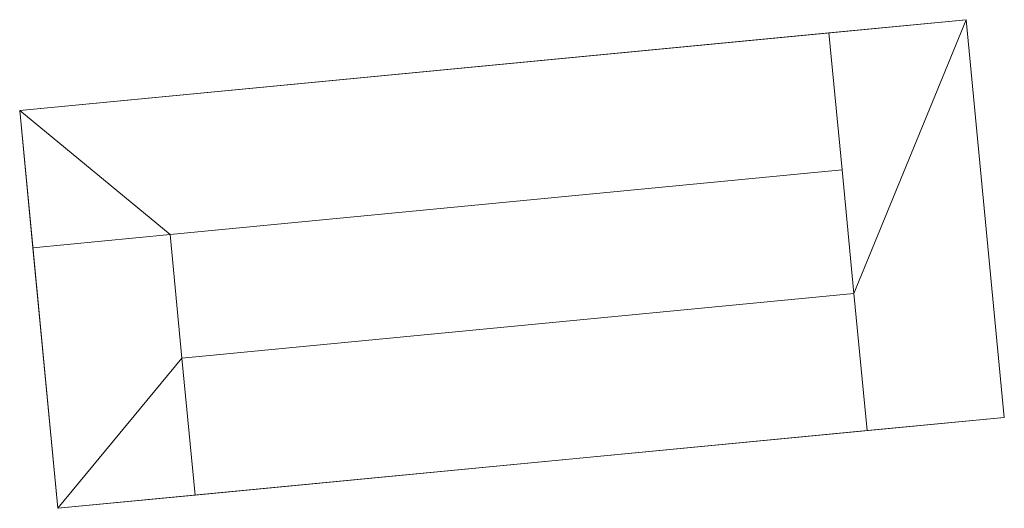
# Model space of a CAD drawing. Header units: millimetres. Extents: x -430348 to -225823, y -86243 to 5084.
# Tile 115 of 256: x -430348 to -428204, y -44388 to -43324. Entities that reach past the tile are written whole.
import ezdxf

# ---------------------------------------------------------------- set-up
doc = ezdxf.new("R2010")
doc.units = ezdxf.units.MM
doc.layers.add('A-ROOF', color=132, linetype='Continuous', lineweight=9)
doc.layers.add('A-WALL', color=113, linetype='Continuous', lineweight=9)

msp = doc.modelspace()

# ---------------------------------------------------------------- meshes
at = {"layer": 'A-ROOF'}
mesh = msp.add_polyface(dxfattribs=at)
corners = [(-428203.8, -44190.4, 59968.9), (-430264.3, -44388.4, 59968.9), (-430347.6, -43522.2, 59968.9), (-428287.1, -43324.1, 59968.9)]
mesh.append_faces([[corners[k] for k in face] for face in [(1, 2, 3, 0)]])
mesh = msp.add_polyface(dxfattribs=at)
corners = [(-430264.3, -44388.4, 60068.9), (-428203.8, -44190.4, 60068.9), (-428287.1, -43324.1, 60068.9), (-430347.6, -43522.2, 60068.9)]
mesh.append_faces([[corners[k] for k in face] for face in [(2, 3, 0, 1)]])
mesh = msp.add_polyface(dxfattribs=at)
corners = [(-430347.6, -43522.2, 60068.9), (-428287.1, -43324.1, 60068.9), (-428287.1, -43324.1, 59968.9), (-430347.6, -43522.2, 59968.9)]
mesh.append_faces([[corners[k] for k in face] for face in [(1, 2, 3, 0)]])
mesh = msp.add_polyface(dxfattribs=at)
corners = [(-428287.1, -43324.1, 60068.9), (-428203.8, -44190.4, 60068.9), (-428203.8, -44190.4, 59968.9), (-428287.1, -43324.1, 59968.9)]
mesh.append_faces([[corners[k] for k in face] for face in [(0, 1, 2, 3)]])
mesh = msp.add_polyface(dxfattribs=at)
corners = [(-430264.3, -44388.4, 60068.9), (-430347.6, -43522.2, 60068.9), (-430347.6, -43522.2, 59968.9), (-430264.3, -44388.4, 59968.9)]
mesh.append_faces([[corners[k] for k in face] for face in [(0, 1, 2, 3)]])
mesh = msp.add_polyface(dxfattribs=at)
corners = [(-428203.8, -44190.4, 60068.9), (-430264.3, -44388.4, 60068.9), (-430264.3, -44388.4, 59968.9), (-428203.8, -44190.4, 59968.9)]
mesh.append_faces([[corners[k] for k in face] for face in [(1, 2, 3, 0)]])
at = {"layer": 'A-WALL'}
mesh = msp.add_polyface(dxfattribs=at)
corners = [(-428287.1, -43324.1, 56190.2), (-428203.8, -44190.4, 56190.2), (-428502.5, -44219.1, 56190.2), (-428531.2, -43920.5, 56190.2), (-428557, -43651.5, 56190.2), (-428585.7, -43352.8, 56190.2)]
mesh.append_faces([[corners[k] for k in face] for face in [(3, 0, 1, 2), (0, 3, 4, 5)]], dxfattribs={"vtx0": -1})
mesh = msp.add_polyface(dxfattribs=at)
corners = [(-428287.1, -43324.1, 59968.9), (-428287.1, -43324.1, 56190.2), (-428585.7, -43352.8, 56190.2), (-428585.7, -43352.8, 59968.9)]
mesh.append_faces([[corners[k] for k in face] for face in [(3, 0, 1, 2)]])
mesh = msp.add_polyface(dxfattribs=at)
corners = [(-428203.8, -44190.4, 59968.9), (-428287.1, -43324.1, 59968.9), (-428585.7, -43352.8, 59968.9), (-428557, -43651.5, 59968.9), (-428531.2, -43920.5, 59968.9), (-428502.5, -44219.1, 59968.9)]
mesh.append_faces([[corners[k] for k in face] for face in [(3, 4, 1, 2), (0, 1, 4, 5)]], dxfattribs={"vtx1": -1})
mesh = msp.add_polyface(dxfattribs=at)
corners = [(-428203.8, -44190.4, 56190.2), (-428287.1, -43324.1, 56190.2), (-428287.1, -43324.1, 59968.9), (-428203.8, -44190.4, 59968.9)]
mesh.append_faces([[corners[k] for k in face] for face in [(2, 3, 0, 1)]])
mesh = msp.add_polyface(dxfattribs=at)
corners = [(-428585.7, -43352.8, 56190.2), (-430347.6, -43522.2, 56190.2), (-430347.6, -43522.2, 59968.9), (-428585.7, -43352.8, 59968.9)]
mesh.append_faces([[corners[k] for k in face] for face in [(2, 3, 0, 1)]])
mesh = msp.add_polyface(dxfattribs=at)
corners = [(-430347.6, -43522.2, 56190.2), (-428585.7, -43352.8, 56190.2), (-428557, -43651.5, 56190.2), (-430020.2, -43792.1, 56190.2), (-430318.9, -43820.8, 56190.2)]
mesh.append_faces([[corners[k] for k in face] for face in [(3, 0, 1, 2)]], dxfattribs={"vtx0": -1})
mesh.append_faces([[corners[k] for k in face] for face in [(3, 4, 0)]], dxfattribs={"vtx2": -1})
mesh = msp.add_polyface(dxfattribs=at)
corners = [(-428585.7, -43352.8, 59968.9), (-430347.6, -43522.2, 59968.9), (-430318.9, -43820.8, 59968.9), (-430020.2, -43792.1, 59968.9), (-428557, -43651.5, 59968.9)]
mesh.append_faces([[corners[k] for k in face] for face in [(1, 2, 3)]], dxfattribs={"vtx2": -1})
mesh.append_faces([[corners[k] for k in face] for face in [(3, 4, 0, 1)]], dxfattribs={"vtx3": -1})
mesh = msp.add_polyface(dxfattribs=at)
corners = [(-428502.5, -44219.1, 56190.2), (-428502.5, -44219.1, 59968.9), (-428531.2, -43920.5, 59968.9), (-428557, -43651.5, 59968.9), (-428585.7, -43352.8, 59968.9), (-428585.7, -43352.8, 56190.2), (-428557, -43651.5, 56190.2), (-428531.2, -43920.5, 56190.2)]
mesh.append_faces([[corners[k] for k in face] for face in [(2, 3, 6, 7)]], dxfattribs={"vtx1": -1, "vtx3": -1})
mesh.append_faces([[corners[k] for k in face] for face in [(4, 5, 6, 3)]], dxfattribs={"vtx2": -1})
mesh.append_faces([[corners[k] for k in face] for face in [(7, 0, 1, 2)]], dxfattribs={"vtx3": -1})
mesh = msp.add_polyface(dxfattribs=at)
corners = [(-428585.7, -43352.8, 56190.2), (-428585.7, -43352.8, 59968.9), (-428557, -43651.5, 59968.9), (-428557, -43651.5, 56190.2)]
mesh.append_faces([[corners[k] for k in face] for face in [(3, 0, 1, 2)]])
mesh = msp.add_polyface(dxfattribs=at)
corners = [(-430347.6, -43522.2, 59968.9), (-430347.6, -43522.2, 56190.2), (-430318.9, -43820.8, 56190.2), (-430318.9, -43820.8, 59968.9)]
mesh.append_faces([[corners[k] for k in face] for face in [(0, 1, 2, 3)]])
mesh = msp.add_polyface(dxfattribs=at)
corners = [(-428557, -43651.5, 56190.2), (-428557, -43651.5, 59968.9), (-430020.2, -43792.1, 59968.9), (-430318.9, -43820.8, 59968.9), (-430318.9, -43820.8, 56190.2), (-430020.2, -43792.1, 56190.2)]
mesh.append_faces([[corners[k] for k in face] for face in [(5, 2, 3, 4)]], dxfattribs={"vtx0": -1})
mesh.append_faces([[corners[k] for k in face] for face in [(5, 0, 1, 2)]], dxfattribs={"vtx3": -1})
mesh = msp.add_polyface(dxfattribs=at)
corners = [(-430264.3, -44388.4, 56190.2), (-430318.9, -43820.8, 56190.2), (-430020.2, -43792.1, 56190.2), (-429994.4, -44061.1, 56190.2), (-429965.7, -44359.7, 56190.2)]
mesh.append_faces([[corners[k] for k in face] for face in [(3, 0, 1, 2)]], dxfattribs={"vtx0": -1})
mesh.append_faces([[corners[k] for k in face] for face in [(3, 4, 0)]], dxfattribs={"vtx2": -1})
mesh = msp.add_polyface(dxfattribs=at)
corners = [(-430318.9, -43820.8, 56190.2), (-430318.9, -43820.8, 59968.9), (-430020.2, -43792.1, 59968.9), (-430020.2, -43792.1, 56190.2)]
mesh.append_faces([[corners[k] for k in face] for face in [(3, 0, 1, 2)]])
mesh = msp.add_polyface(dxfattribs=at)
corners = [(-430318.9, -43820.8, 59968.9), (-430264.3, -44388.4, 59968.9), (-429965.7, -44359.7, 59968.9), (-429994.4, -44061.1, 59968.9), (-430020.2, -43792.1, 59968.9)]
mesh.append_faces([[corners[k] for k in face] for face in [(0, 1, 3, 4), (2, 3, 1)]], dxfattribs={"vtx1": -1})
mesh = msp.add_polyface(dxfattribs=at)
corners = [(-430020.2, -43792.1, 56190.2), (-430020.2, -43792.1, 59968.9), (-429994.4, -44061.1, 59968.9), (-429965.7, -44359.7, 59968.9), (-429965.7, -44359.7, 56190.2), (-429994.4, -44061.1, 56190.2)]
mesh.append_faces([[corners[k] for k in face] for face in [(1, 2, 5, 0)]], dxfattribs={"vtx1": -1})
mesh.append_faces([[corners[k] for k in face] for face in [(3, 4, 5, 2)]], dxfattribs={"vtx2": -1})
mesh = msp.add_polyface(dxfattribs=at)
corners = [(-430318.9, -43820.8, 56190.2), (-430264.3, -44388.4, 56190.2), (-430264.3, -44388.4, 59968.9), (-430318.9, -43820.8, 59968.9)]
mesh.append_faces([[corners[k] for k in face] for face in [(3, 0, 1, 2)]])
mesh = msp.add_polyface(dxfattribs=at)
corners = [(-429994.4, -44061.1, 56190.2), (-429994.4, -44061.1, 59968.9), (-428531.2, -43920.5, 59968.9), (-428531.2, -43920.5, 56190.2)]
mesh.append_faces([[corners[k] for k in face] for face in [(2, 3, 0, 1)]])
mesh = msp.add_polyface(dxfattribs=at)
corners = [(-428502.5, -44219.1, 56190.2), (-429965.7, -44359.7, 56190.2), (-429994.4, -44061.1, 56190.2), (-428531.2, -43920.5, 56190.2)]
mesh.append_faces([[corners[k] for k in face] for face in [(3, 0, 1, 2)]])
mesh = msp.add_polyface(dxfattribs=at)
corners = [(-429965.7, -44359.7, 59968.9), (-428502.5, -44219.1, 59968.9), (-428531.2, -43920.5, 59968.9), (-429994.4, -44061.1, 59968.9)]
mesh.append_faces([[corners[k] for k in face] for face in [(2, 3, 0, 1)]])
mesh = msp.add_polyface(dxfattribs=at)
corners = [(-428502.5, -44219.1, 59968.9), (-428502.5, -44219.1, 56190.2), (-428531.2, -43920.5, 56190.2), (-428531.2, -43920.5, 59968.9)]
mesh.append_faces([[corners[k] for k in face] for face in [(1, 2, 3, 0)]])
mesh = msp.add_polyface(dxfattribs=at)
corners = [(-429965.7, -44359.7, 56190.2), (-429965.7, -44359.7, 59968.9), (-429994.4, -44061.1, 59968.9), (-429994.4, -44061.1, 56190.2)]
mesh.append_faces([[corners[k] for k in face] for face in [(3, 0, 1, 2)]])
mesh = msp.add_polyface(dxfattribs=at)
corners = [(-428203.8, -44190.4, 56190.2), (-428203.8, -44190.4, 59968.9), (-428502.5, -44219.1, 59968.9), (-428502.5, -44219.1, 56190.2)]
mesh.append_faces([[corners[k] for k in face] for face in [(1, 2, 3, 0)]])
mesh = msp.add_polyface(dxfattribs=at)
corners = [(-429965.7, -44359.7, 56190.2), (-428502.5, -44219.1, 56190.2), (-428502.5, -44219.1, 59968.9), (-429965.7, -44359.7, 59968.9)]
mesh.append_faces([[corners[k] for k in face] for face in [(3, 0, 1, 2)]])
mesh = msp.add_polyface(dxfattribs=at)
corners = [(-430264.3, -44388.4, 59968.9), (-430264.3, -44388.4, 56190.2), (-429965.7, -44359.7, 56190.2), (-429965.7, -44359.7, 59968.9)]
mesh.append_faces([[corners[k] for k in face] for face in [(0, 1, 2, 3)]])

doc.saveas('drawing.dxf')
